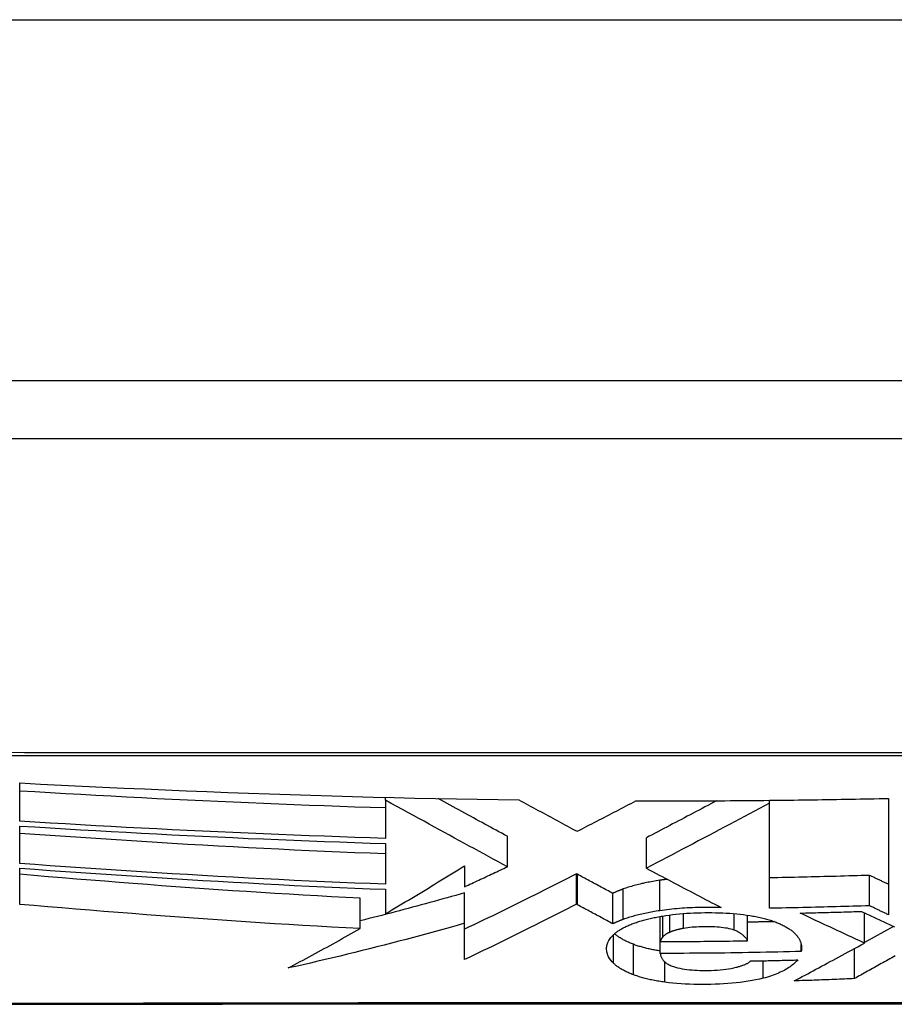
# Model space of a CAD drawing. Header units: inches. Extents: x 18 to 388, y 34 to 188.
# Tile 20 of 159: x 88.388 to 88.627, y 33.986 to 34.256. Entities that reach past the tile are written whole.
import ezdxf

# ---------------------------------------------------------------- set-up
doc = ezdxf.new("R2010")
doc.units = ezdxf.units.IN
doc.header["$MEASUREMENT"] = 0
doc.layers.add('Visible Edges(ANSI)', color=7, linetype='Continuous', lineweight=25)
doc.layers.add('Visible Tangent Edges(ANSI)', color=7, linetype='Continuous', lineweight=25)

msp = doc.modelspace()

# ---------------------------------------------------------------- linework, layer by layer
at = {"layer": 'Visible Edges(ANSI)'}
for p, q in [((89.88776, 34.15667), (18.28276, 34.15667)), ((88.13407, 34.14092), (88.99145, 34.14092)), ((88.3876, 34.03601), (88.3876, 34.04651)), ((88.48776, 34.04178), (88.48776, 34.04256)), ((88.48776, 34.04178), (88.48776, 34.04178)), ((88.48776, 34.04178), (88.48776, 34.03133)), ((88.59297, 34.04176), (88.59366, 34.04177)), ((88.59297, 34.04098), (88.59297, 34.04176)), ((88.59366, 34.04177), (88.59446, 34.04178)), ((88.62559, 34.04227), (88.62559, 34.0104)), ((88.59297, 34.01218), (88.59297, 34.04098)), ((88.3876, 34.02445), (88.3876, 34.0347)), ((88.52118, 34.02355), (88.52118, 34.03189)), ((88.55925, 34.02315), (88.55925, 34.03149)), ((88.48776, 34.02992), (88.48776, 34.01876)), ((88.3876, 34.01325), (88.3876, 34.02318)), ((88.50945, 34.0238), (88.50945, 34.01806)), ((88.55925, 34.02315), (88.55941, 34.02306)), ((88.54037, 34.02148), (88.54013, 34.02161)), ((88.54013, 34.01327), (88.54013, 34.02161)), ((88.62042, 34.01286), (88.62042, 34.02119)), ((88.48776, 34.01737), (88.48776, 34.01067)), ((88.48082, 34.00663), (88.48082, 34.01495)), ((88.50946, 34.00805), (88.50946, 34.01638)), ((88.55006, 34.00792), (88.55006, 34.01626)), ((88.54037, 34.01314), (88.54013, 34.01327)), ((88.56306, 34.00307), (88.56306, 34.00993)), ((88.58699, 34.00327), (88.58699, 34.01029)), ((88.61904, 34.00264), (88.61904, 34.01092)), ((88.50945, 33.99811), (88.50946, 34.00805)), ((88.62694, 34.00719), (88.61904, 34.00278)), ((88.56306, 33.99981), (88.56306, 34.00307)), ((88.60169, 34.00035), (88.60169, 34.00223)), ((88.61624, 33.99289), (88.61624, 34.00113))]:
    msp.add_line(p, q, dxfattribs=at)
at = {"layer": 'Visible Edges(ANSI)', "flags": 128}
for points in [[(88.3876, 34.04651), (88.39329, 34.04622), (88.39899, 34.04593), (88.40468, 34.04565), (88.41038, 34.04538), (88.41607, 34.04512), (88.42177, 34.04486), (88.42747, 34.04461), (88.43317, 34.04438), (88.43887, 34.04415), (88.44457, 34.04392), (88.45028, 34.04371), (88.45598, 34.04351), (88.46167, 34.04332), (88.46736, 34.04313), (88.47306, 34.04296), (88.47875, 34.04279), (88.48444, 34.04264), (88.49013, 34.0425), (88.49583, 34.04236), (88.50152, 34.04224), (88.50722, 34.04213), (88.51293, 34.04203), (88.51864, 34.04194), (88.52435, 34.04186)], [(88.48776, 34.03966), (88.48359, 34.03979), (88.47942, 34.03992), (88.47525, 34.04006), (88.47108, 34.04021), (88.46692, 34.04036), (88.46275, 34.04052), (88.45858, 34.04068), (88.45441, 34.04085), (88.45024, 34.04103), (88.44607, 34.04121), (88.4419, 34.0414), (88.43772, 34.04159), (88.43354, 34.04179), (88.42937, 34.04199), (88.42519, 34.0422), (88.42101, 34.04241), (88.41683, 34.04263), (88.41265, 34.04286), (88.40848, 34.04308), (88.4043, 34.04332), (88.40012, 34.04355), (88.39595, 34.0438), (88.39177, 34.04404), (88.3876, 34.04429)], [(88.52118, 34.02355), (88.51989, 34.02425), (88.51859, 34.02495), (88.5173, 34.02566), (88.516, 34.02637), (88.5147, 34.02708), (88.51339, 34.02779), (88.51207, 34.02851), (88.51075, 34.02923), (88.50942, 34.02995), (88.50808, 34.03069), (88.50673, 34.03142), (88.50537, 34.03217), (88.50399, 34.03292), (88.50261, 34.03367), (88.5012, 34.03444), (88.49978, 34.03521), (88.49835, 34.036), (88.4969, 34.03679), (88.49543, 34.03759), (88.49394, 34.03841), (88.49243, 34.03923), (88.4909, 34.04007), (88.48934, 34.04092), (88.48776, 34.04178)], [(88.52118, 34.03189), (88.52041, 34.0323), (88.51964, 34.03272), (88.51887, 34.03314), (88.5181, 34.03356), (88.51733, 34.03398), (88.51656, 34.0344), (88.51578, 34.03482), (88.51501, 34.03524), (88.51423, 34.03567), (88.51345, 34.03609), (88.51267, 34.03652), (88.51188, 34.03695), (88.5111, 34.03738), (88.51031, 34.03781), (88.50952, 34.03824), (88.50872, 34.03867), (88.50792, 34.03911), (88.50712, 34.03955), (88.50631, 34.03999), (88.5055, 34.04043), (88.50468, 34.04088), (88.50386, 34.04132), (88.50304, 34.04177), (88.5022, 34.04223)], [(88.52435, 34.04186), (88.525, 34.0415), (88.52566, 34.04115), (88.52632, 34.04079), (88.52698, 34.04044), (88.52764, 34.04008), (88.5283, 34.03972), (88.52896, 34.03937), (88.52963, 34.03901), (88.53029, 34.03865), (88.53096, 34.03829), (88.53162, 34.03793), (88.53229, 34.03757), (88.53296, 34.03721), (88.53362, 34.03685), (88.53429, 34.0365), (88.53496, 34.03614), (88.53563, 34.03578), (88.53629, 34.03542), (88.53696, 34.03506), (88.53763, 34.0347), (88.5383, 34.03434), (88.53896, 34.03398), (88.53963, 34.03362), (88.5403, 34.03327)], [(88.5403, 34.03327), (88.54097, 34.03361), (88.54164, 34.03396), (88.54231, 34.0343), (88.54298, 34.03465), (88.54365, 34.035), (88.54432, 34.03534), (88.545, 34.03569), (88.54567, 34.03604), (88.54634, 34.03639), (88.54701, 34.03673), (88.54768, 34.03708), (88.54835, 34.03743), (88.54903, 34.03778), (88.5497, 34.03813), (88.55037, 34.03847), (88.55104, 34.03882), (88.55171, 34.03917), (88.55238, 34.03952), (88.55305, 34.03987), (88.55372, 34.04022), (88.55438, 34.04057), (88.55505, 34.04091), (88.55572, 34.04126), (88.55639, 34.04161)], [(88.55639, 34.04161), (88.55791, 34.04161), (88.55944, 34.0416), (88.56096, 34.0416), (88.56248, 34.0416), (88.56401, 34.0416), (88.56553, 34.0416), (88.56706, 34.04161), (88.56858, 34.04161), (88.57011, 34.04161), (88.57163, 34.04162), (88.57315, 34.04162), (88.57468, 34.04163), (88.5762, 34.04163), (88.57773, 34.04164), (88.57925, 34.04165), (88.58078, 34.04166), (88.5823, 34.04167), (88.58383, 34.04168), (88.58535, 34.04169), (88.58687, 34.0417), (88.5884, 34.04172), (88.58992, 34.04173), (88.59145, 34.04175), (88.59297, 34.04176)], [(88.57854, 34.04165), (88.57773, 34.04122), (88.57693, 34.0408), (88.57613, 34.04037), (88.57532, 34.03995), (88.57452, 34.03952), (88.57371, 34.03909), (88.5729, 34.03867), (88.5721, 34.03824), (88.57129, 34.03782), (88.57048, 34.03739), (88.56968, 34.03696), (88.56887, 34.03654), (88.56806, 34.03611), (88.56726, 34.03569), (88.56645, 34.03527), (88.56565, 34.03484), (88.56484, 34.03442), (88.56404, 34.034), (88.56324, 34.03358), (88.56244, 34.03316), (88.56164, 34.03274), (88.56084, 34.03232), (88.56004, 34.03191), (88.55925, 34.03149)], [(88.59446, 34.04178), (88.59576, 34.04179), (88.59706, 34.04181), (88.59835, 34.04182), (88.59965, 34.04184), (88.60095, 34.04185), (88.60225, 34.04187), (88.60355, 34.04189), (88.60484, 34.04191), (88.60614, 34.04193), (88.60744, 34.04194), (88.60873, 34.04196), (88.61003, 34.04199), (88.61133, 34.04201), (88.61262, 34.04203), (88.61392, 34.04205), (88.61522, 34.04207), (88.61651, 34.0421), (88.61781, 34.04212), (88.61911, 34.04214), (88.6204, 34.04217), (88.6217, 34.04219), (88.62299, 34.04222), (88.62429, 34.04225), (88.62559, 34.04227)], [(88.59297, 34.04098), (88.59163, 34.04027), (88.59028, 34.03955), (88.58892, 34.03882), (88.58755, 34.03809), (88.58617, 34.03736), (88.58479, 34.03662), (88.58339, 34.03588), (88.58199, 34.03514), (88.58058, 34.03439), (88.57917, 34.03364), (88.57775, 34.03289), (88.57633, 34.03213), (88.5749, 34.03138), (88.57347, 34.03063), (88.57205, 34.02987), (88.57062, 34.02912), (88.56919, 34.02836), (88.56776, 34.02761), (88.56633, 34.02686), (88.56491, 34.02611), (88.56349, 34.02537), (88.56207, 34.02462), (88.56066, 34.02388), (88.55925, 34.02315)], [(88.48776, 34.03133), (88.48359, 34.03146), (88.47942, 34.0316), (88.47525, 34.03174), (88.47107, 34.03189), (88.4669, 34.03204), (88.46272, 34.0322), (88.45855, 34.03237), (88.45437, 34.03254), (88.45019, 34.03272), (88.44601, 34.0329), (88.44183, 34.03309), (88.43766, 34.03329), (88.43348, 34.03349), (88.42931, 34.03369), (88.42513, 34.0339), (88.42096, 34.03412), (88.41679, 34.03434), (88.41261, 34.03456), (88.40844, 34.03479), (88.40427, 34.03503), (88.4001, 34.03527), (88.39593, 34.03551), (88.39177, 34.03576), (88.3876, 34.03601)], [(88.3876, 34.0347), (88.39176, 34.03445), (88.39593, 34.03419), (88.40009, 34.03394), (88.40426, 34.0337), (88.40843, 34.03346), (88.4126, 34.03323), (88.41677, 34.03299), (88.42094, 34.03277), (88.42511, 34.03255), (88.42928, 34.03233), (88.43346, 34.03212), (88.43763, 34.03192), (88.44181, 34.03172), (88.44598, 34.03153), (88.45016, 34.03134), (88.45434, 34.03116), (88.45852, 34.03098), (88.4627, 34.03081), (88.46688, 34.03065), (88.47106, 34.03049), (88.47523, 34.03034), (88.47941, 34.03019), (88.48359, 34.03006), (88.48776, 34.02992)], [(88.48776, 34.02709), (88.48359, 34.02724), (88.47942, 34.02741), (88.47526, 34.02758), (88.47109, 34.02776), (88.46692, 34.02795), (88.46276, 34.02814), (88.45859, 34.02834), (88.45442, 34.02855), (88.45025, 34.02877), (88.44608, 34.02899), (88.44191, 34.02922), (88.43773, 34.02945), (88.43355, 34.02969), (88.42938, 34.02994), (88.4252, 34.03019), (88.42102, 34.03045), (88.41684, 34.03072), (88.41266, 34.03099), (88.40848, 34.03126), (88.4043, 34.03154), (88.40012, 34.03183), (88.39595, 34.03212), (88.39177, 34.03241), (88.3876, 34.03271)], [(88.48776, 34.01876), (88.48359, 34.01892), (88.47943, 34.01909), (88.47526, 34.01926), (88.47109, 34.01944), (88.46692, 34.01963), (88.46275, 34.01983), (88.45857, 34.02003), (88.4544, 34.02024), (88.45022, 34.02046), (88.44604, 34.02069), (88.44187, 34.02092), (88.43769, 34.02115), (88.43351, 34.0214), (88.42933, 34.02165), (88.42515, 34.0219), (88.42097, 34.02217), (88.41679, 34.02243), (88.41262, 34.02271), (88.40844, 34.02298), (88.40427, 34.02327), (88.4001, 34.02356), (88.39593, 34.02385), (88.39176, 34.02415), (88.3876, 34.02445)], [(88.3876, 34.02318), (88.39177, 34.02288), (88.39595, 34.02257), (88.40012, 34.02227), (88.4043, 34.02198), (88.40848, 34.02169), (88.41266, 34.0214), (88.41684, 34.02112), (88.42102, 34.02085), (88.4252, 34.02058), (88.42938, 34.02032), (88.43356, 34.02007), (88.43774, 34.01982), (88.44191, 34.01957), (88.44608, 34.01934), (88.45026, 34.01911), (88.45442, 34.01889), (88.45859, 34.01867), (88.46276, 34.01846), (88.46692, 34.01826), (88.47109, 34.01807), (88.47526, 34.01788), (88.47942, 34.0177), (88.48359, 34.01753), (88.48776, 34.01737)], [(88.48776, 34.01067), (88.48867, 34.01121), (88.48957, 34.01174), (88.49048, 34.01228), (88.49138, 34.01282), (88.49229, 34.01336), (88.4932, 34.0139), (88.49411, 34.01444), (88.49501, 34.01499), (88.49592, 34.01553), (88.49683, 34.01608), (88.49774, 34.01663), (88.49864, 34.01718), (88.49955, 34.01772), (88.50045, 34.01828), (88.50136, 34.01883), (88.50226, 34.01938), (88.50317, 34.01993), (88.50407, 34.02048), (88.50497, 34.02104), (88.50587, 34.02159), (88.50676, 34.02214), (88.50766, 34.0227), (88.50856, 34.02325), (88.50945, 34.0238)], [(88.50945, 34.01806), (88.50994, 34.01829), (88.51043, 34.01852), (88.51092, 34.01874), (88.51141, 34.01897), (88.51189, 34.0192), (88.51238, 34.01942), (88.51287, 34.01965), (88.51336, 34.01988), (88.51385, 34.02011), (88.51434, 34.02034), (88.51483, 34.02056), (88.51532, 34.02079), (88.51581, 34.02102), (88.5163, 34.02125), (88.51678, 34.02148), (88.51727, 34.02171), (88.51776, 34.02194), (88.51825, 34.02217), (88.51874, 34.0224), (88.51923, 34.02263), (88.51971, 34.02286), (88.5202, 34.02309), (88.52069, 34.02332), (88.52118, 34.02355)], [(88.55941, 34.02306), (88.56024, 34.02262), (88.56108, 34.02218), (88.56192, 34.02173), (88.56276, 34.02129), (88.56361, 34.02084), (88.56445, 34.0204), (88.5653, 34.01995), (88.56614, 34.0195), (88.56699, 34.01906), (88.56784, 34.01861), (88.56869, 34.01816), (88.56954, 34.01772), (88.57039, 34.01727), (88.57124, 34.01682), (88.57209, 34.01638), (88.57294, 34.01593), (88.5738, 34.01549), (88.57465, 34.01504), (88.5755, 34.0146), (88.57635, 34.01415), (88.5772, 34.01371), (88.57805, 34.01327), (88.5789, 34.01283), (88.57975, 34.01239)], [(88.48082, 34.01495), (88.47693, 34.01515), (88.47304, 34.01535), (88.46915, 34.01556), (88.46526, 34.01579), (88.46137, 34.01601), (88.45749, 34.01625), (88.4536, 34.01649), (88.44972, 34.01674), (88.44584, 34.01699), (88.44196, 34.01725), (88.43808, 34.01752), (88.4342, 34.0178), (88.43032, 34.01808), (88.42644, 34.01836), (88.42256, 34.01865), (88.41869, 34.01895), (88.41481, 34.01925), (88.41092, 34.01956), (88.40704, 34.01987), (88.40315, 34.02019), (88.39926, 34.02051), (88.39537, 34.02083), (88.39149, 34.02117), (88.3876, 34.0215)], [(88.54013, 34.02161), (88.53888, 34.02097), (88.53763, 34.02033), (88.53637, 34.0197), (88.53511, 34.01906), (88.53385, 34.01842), (88.53258, 34.01778), (88.5313, 34.01714), (88.53003, 34.01649), (88.52875, 34.01585), (88.52747, 34.01521), (88.52618, 34.01458), (88.5249, 34.01394), (88.52361, 34.0133), (88.52232, 34.01267), (88.52103, 34.01203), (88.51975, 34.0114), (88.51846, 34.01077), (88.51717, 34.01014), (88.51588, 34.00952), (88.51459, 34.0089), (88.51331, 34.00828), (88.51202, 34.00766), (88.51074, 34.00705), (88.50946, 34.00644)], [(88.55006, 34.01626), (88.54966, 34.01648), (88.54925, 34.0167), (88.54885, 34.01691), (88.54845, 34.01713), (88.54804, 34.01735), (88.54764, 34.01756), (88.54723, 34.01778), (88.54683, 34.018), (88.54642, 34.01822), (88.54602, 34.01844), (88.54561, 34.01865), (88.54521, 34.01887), (88.5448, 34.01909), (88.5444, 34.01931), (88.544, 34.01952), (88.54359, 34.01974), (88.54319, 34.01996), (88.54278, 34.02018), (88.54238, 34.02039), (88.54198, 34.02061), (88.54158, 34.02083), (88.54117, 34.02104), (88.54077, 34.02126), (88.54037, 34.02148)], [(88.56497, 34.02012), (88.56488, 34.02011), (88.56479, 34.0201), (88.56471, 34.02009), (88.56462, 34.02008), (88.56453, 34.02007), (88.56445, 34.02006), (88.56436, 34.02005), (88.56428, 34.02004), (88.56419, 34.02003), (88.56411, 34.02001), (88.56402, 34.02), (88.56394, 34.01999), (88.56385, 34.01998), (88.56377, 34.01997), (88.56368, 34.01996), (88.5636, 34.01994), (88.56351, 34.01993), (88.56343, 34.01992), (88.56334, 34.01991), (88.56326, 34.01989), (88.56317, 34.01988), (88.56309, 34.01987), (88.56301, 34.01986), (88.56292, 34.01984)], [(88.62042, 34.02119), (88.61928, 34.02116), (88.61814, 34.02112), (88.61699, 34.02109), (88.61585, 34.02105), (88.61471, 34.02102), (88.61357, 34.02099), (88.61242, 34.02096), (88.61128, 34.02092), (88.61014, 34.02089), (88.60899, 34.02086), (88.60785, 34.02084), (88.60671, 34.02081), (88.60556, 34.02078), (88.60442, 34.02075), (88.60327, 34.02073), (88.60213, 34.0207), (88.60099, 34.02068), (88.59984, 34.02065), (88.5987, 34.02063), (88.59755, 34.02061), (88.5964, 34.02058), (88.59526, 34.02056), (88.59411, 34.02054), (88.59297, 34.02052)], [(88.62559, 34.01872), (88.62537, 34.01883), (88.62516, 34.01893), (88.62494, 34.01903), (88.62472, 34.01913), (88.62451, 34.01924), (88.62429, 34.01934), (88.62408, 34.01944), (88.62386, 34.01954), (88.62365, 34.01965), (88.62343, 34.01975), (88.62322, 34.01985), (88.623, 34.01995), (88.62279, 34.02006), (88.62257, 34.02016), (88.62236, 34.02026), (88.62214, 34.02037), (88.62193, 34.02047), (88.62171, 34.02057), (88.6215, 34.02068), (88.62128, 34.02078), (88.62107, 34.02088), (88.62085, 34.02099), (88.62064, 34.02109), (88.62042, 34.02119)], [(88.55293, 34.01746), (88.5528, 34.01742), (88.55267, 34.01737), (88.55254, 34.01732), (88.55241, 34.01727), (88.55229, 34.01722), (88.55216, 34.01718), (88.55204, 34.01713), (88.55191, 34.01708), (88.55179, 34.01703), (88.55167, 34.01698), (88.55155, 34.01693), (88.55143, 34.01688), (88.55131, 34.01683), (88.55119, 34.01678), (88.55107, 34.01673), (88.55096, 34.01668), (88.55084, 34.01663), (88.55073, 34.01658), (88.55062, 34.01652), (88.5505, 34.01647), (88.55039, 34.01642), (88.55028, 34.01637), (88.55017, 34.01631), (88.55006, 34.01626)], [(88.56292, 34.01984), (88.56245, 34.01977), (88.56198, 34.0197), (88.56152, 34.01962), (88.56106, 34.01954), (88.56061, 34.01946), (88.56016, 34.01937), (88.55971, 34.01929), (88.55927, 34.0192), (88.55884, 34.01911), (88.5584, 34.01901), (88.55798, 34.01892), (88.55756, 34.01882), (88.55714, 34.01872), (88.55673, 34.01861), (88.55632, 34.01851), (88.55592, 34.0184), (88.55552, 34.01829), (88.55514, 34.01818), (88.55475, 34.01806), (88.55438, 34.01795), (88.55401, 34.01783), (88.55364, 34.01771), (88.55328, 34.01759), (88.55293, 34.01746)], [(88.50946, 34.01638), (88.50828, 34.01604), (88.50709, 34.01571), (88.5059, 34.01538), (88.50472, 34.01505), (88.50353, 34.01472), (88.50234, 34.01439), (88.50115, 34.01406), (88.49996, 34.01373), (88.49877, 34.01341), (88.49758, 34.01309), (88.49639, 34.01276), (88.49519, 34.01244), (88.494, 34.01213), (88.4928, 34.01181), (88.49161, 34.01149), (88.49041, 34.01118), (88.48921, 34.01087), (88.48802, 34.01055), (88.48682, 34.01024), (88.48562, 34.00994), (88.48442, 34.00963), (88.48322, 34.00933), (88.48202, 34.00902), (88.48082, 34.00872)], [(88.48082, 34.00663), (88.47691, 34.00683), (88.47301, 34.00704), (88.4691, 34.00726), (88.46519, 34.00748), (88.46128, 34.00772), (88.45737, 34.00795), (88.45346, 34.0082), (88.44956, 34.00845), (88.44565, 34.00871), (88.44175, 34.00898), (88.43785, 34.00925), (88.43395, 34.00953), (88.43006, 34.00981), (88.42617, 34.0101), (88.42229, 34.0104), (88.41841, 34.0107), (88.41453, 34.011), (88.41066, 34.01131), (88.4068, 34.01163), (88.40295, 34.01194), (88.3991, 34.01226), (88.39526, 34.01259), (88.39142, 34.01292), (88.3876, 34.01325)], [(88.54013, 34.01327), (88.53888, 34.01263), (88.53763, 34.01199), (88.53637, 34.01135), (88.53511, 34.01072), (88.53384, 34.01008), (88.53257, 34.00944), (88.5313, 34.0088), (88.53002, 34.00816), (88.52875, 34.00752), (88.52746, 34.00688), (88.52618, 34.00624), (88.52489, 34.0056), (88.52361, 34.00496), (88.52232, 34.00433), (88.52103, 34.00369), (88.51974, 34.00306), (88.51845, 34.00243), (88.51716, 34.00181), (88.51587, 34.00118), (88.51458, 34.00056), (88.5133, 33.99994), (88.51201, 33.99933), (88.51073, 33.99872), (88.50945, 33.99811)], [(88.55006, 34.00792), (88.54966, 34.00814), (88.54925, 34.00835), (88.54885, 34.00857), (88.54845, 34.00879), (88.54804, 34.00901), (88.54764, 34.00922), (88.54723, 34.00944), (88.54683, 34.00966), (88.54642, 34.00988), (88.54602, 34.01009), (88.54561, 34.01031), (88.54521, 34.01053), (88.5448, 34.01075), (88.5444, 34.01096), (88.544, 34.01118), (88.54359, 34.0114), (88.54319, 34.01162), (88.54278, 34.01184), (88.54238, 34.01205), (88.54198, 34.01227), (88.54158, 34.01249), (88.54117, 34.0127), (88.54077, 34.01292), (88.54037, 34.01314)], [(88.57975, 34.01239), (88.57904, 34.01241), (88.57833, 34.01242), (88.57762, 34.01243), (88.5769, 34.01243), (88.57619, 34.01243), (88.57548, 34.01243), (88.57476, 34.01242), (88.57404, 34.01241), (88.57332, 34.01239), (88.5726, 34.01237), (88.57189, 34.01234), (88.57117, 34.01231), (88.57046, 34.01227), (88.56975, 34.01222), (88.56905, 34.01218), (88.56834, 34.01212), (88.56765, 34.01206), (88.56696, 34.012), (88.56627, 34.01193), (88.56559, 34.01186), (88.56491, 34.01177), (88.56424, 34.01169), (88.56358, 34.0116), (88.56292, 34.0115)], [(88.62042, 34.01286), (88.61928, 34.01283), (88.61813, 34.01279), (88.61699, 34.01275), (88.61585, 34.01272), (88.6147, 34.01269), (88.61356, 34.01265), (88.61241, 34.01262), (88.61127, 34.01259), (88.61013, 34.01256), (88.60898, 34.01253), (88.60784, 34.0125), (88.6067, 34.01247), (88.60555, 34.01244), (88.60441, 34.01242), (88.60327, 34.01239), (88.60212, 34.01236), (88.60098, 34.01234), (88.59983, 34.01231), (88.59869, 34.01229), (88.59755, 34.01227), (88.5964, 34.01225), (88.59526, 34.01222), (88.59411, 34.0122), (88.59297, 34.01218)], [(88.62559, 34.0104), (88.62537, 34.0105), (88.62516, 34.0106), (88.62494, 34.0107), (88.62472, 34.0108), (88.62451, 34.01091), (88.62429, 34.01101), (88.62408, 34.01111), (88.62386, 34.01121), (88.62365, 34.01132), (88.62343, 34.01142), (88.62322, 34.01152), (88.623, 34.01162), (88.62279, 34.01173), (88.62257, 34.01183), (88.62236, 34.01193), (88.62214, 34.01204), (88.62193, 34.01214), (88.62171, 34.01224), (88.6215, 34.01235), (88.62128, 34.01245), (88.62107, 34.01255), (88.62085, 34.01265), (88.62064, 34.01276), (88.62042, 34.01286)], [(88.55293, 34.00912), (88.5528, 34.00907), (88.55267, 34.00903), (88.55254, 34.00898), (88.55241, 34.00893), (88.55229, 34.00888), (88.55216, 34.00883), (88.55204, 34.00879), (88.55191, 34.00874), (88.55179, 34.00869), (88.55167, 34.00864), (88.55155, 34.00859), (88.55143, 34.00854), (88.55131, 34.00849), (88.55119, 34.00844), (88.55107, 34.00839), (88.55096, 34.00834), (88.55084, 34.00828), (88.55073, 34.00823), (88.55062, 34.00818), (88.5505, 34.00813), (88.55039, 34.00808), (88.55028, 34.00803), (88.55017, 34.00797), (88.55006, 34.00792)], [(88.56292, 34.0115), (88.56245, 34.01143), (88.56198, 34.01135), (88.56152, 34.01128), (88.56106, 34.0112), (88.56061, 34.01112), (88.56016, 34.01103), (88.55971, 34.01094), (88.55927, 34.01086), (88.55884, 34.01076), (88.5584, 34.01067), (88.55798, 34.01057), (88.55756, 34.01047), (88.55714, 34.01037), (88.55673, 34.01027), (88.55632, 34.01017), (88.55592, 34.01006), (88.55552, 34.00995), (88.55514, 34.00984), (88.55475, 34.00972), (88.55438, 34.00961), (88.55401, 34.00949), (88.55364, 34.00937), (88.55328, 34.00924), (88.55293, 34.00912)], [(88.55592, 34.0081), (88.55622, 34.00821), (88.55653, 34.00832), (88.55685, 34.00842), (88.55717, 34.00853), (88.55749, 34.00863), (88.55783, 34.00873), (88.55816, 34.00882), (88.5585, 34.00892), (88.55885, 34.00901), (88.5592, 34.0091), (88.55956, 34.00919), (88.55992, 34.00928), (88.56029, 34.00937), (88.56066, 34.00945), (88.56103, 34.00953), (88.56141, 34.00961), (88.56179, 34.00969), (88.56217, 34.00977), (88.56256, 34.00984), (88.56296, 34.00991), (88.56335, 34.00998), (88.56375, 34.01005), (88.56416, 34.01011), (88.56456, 34.01018)], [(88.56456, 34.01018), (88.56548, 34.01031), (88.56642, 34.01043), (88.56737, 34.01054), (88.56833, 34.01063), (88.5693, 34.01072), (88.57027, 34.01079), (88.57126, 34.01085), (88.57225, 34.0109), (88.57324, 34.01094), (88.57424, 34.01096), (88.57525, 34.01098), (88.57625, 34.01099), (88.57723, 34.01098), (88.57822, 34.01097), (88.57921, 34.01095), (88.58019, 34.01092), (88.58116, 34.01087), (88.58212, 34.01081), (88.58307, 34.01074), (88.58401, 34.01066), (88.58493, 34.01056), (88.58584, 34.01045), (88.58673, 34.01033), (88.58761, 34.01019)], [(88.58761, 34.01019), (88.58802, 34.01012), (88.58843, 34.01005), (88.58883, 34.00998), (88.58923, 34.0099), (88.58962, 34.00982), (88.59, 34.00974), (88.59039, 34.00965), (88.59076, 34.00957), (88.59113, 34.00948), (88.5915, 34.00939), (88.59186, 34.00929), (88.59221, 34.0092), (88.59256, 34.0091), (88.5929, 34.009), (88.59324, 34.00889), (88.59357, 34.00879), (88.59389, 34.00868), (88.5942, 34.00857), (88.59451, 34.00846), (88.59481, 34.00834), (88.59511, 34.00823), (88.59539, 34.00811), (88.59567, 34.00799), (88.59595, 34.00787)], [(88.60143, 34.01087), (88.60213, 34.01088), (88.60283, 34.0109), (88.60353, 34.01091), (88.60423, 34.01093), (88.60493, 34.01095), (88.60563, 34.01096), (88.60633, 34.01098), (88.60703, 34.011), (88.60773, 34.01102), (88.60842, 34.01104), (88.60912, 34.01106), (88.60982, 34.01107), (88.61052, 34.01109), (88.61122, 34.01111), (88.61192, 34.01113), (88.61262, 34.01115), (88.61332, 34.01117), (88.61402, 34.01119), (88.61471, 34.01121), (88.61541, 34.01123), (88.61611, 34.01126), (88.61681, 34.01128), (88.61751, 34.0113), (88.61821, 34.01132)], [(88.61904, 34.00264), (88.6183, 34.00297), (88.61757, 34.00331), (88.61683, 34.00364), (88.6161, 34.00398), (88.61536, 34.00432), (88.61462, 34.00466), (88.61389, 34.005), (88.61315, 34.00534), (88.61242, 34.00568), (88.61168, 34.00602), (88.61095, 34.00637), (88.61021, 34.00671), (88.60948, 34.00706), (88.60875, 34.0074), (88.60801, 34.00774), (88.60728, 34.00809), (88.60654, 34.00844), (88.60581, 34.00878), (88.60508, 34.00913), (88.60435, 34.00948), (88.60362, 34.00982), (88.60289, 34.01017), (88.60216, 34.01052), (88.60143, 34.01087)], [(88.61821, 34.01132), (88.6186, 34.01113), (88.61899, 34.01095), (88.61938, 34.01076), (88.61978, 34.01057), (88.62017, 34.01038), (88.62056, 34.0102), (88.62095, 34.01001), (88.62135, 34.00982), (88.62174, 34.00964), (88.62213, 34.00945), (88.62252, 34.00927), (88.62292, 34.00908), (88.62331, 34.0089), (88.6237, 34.00871), (88.62409, 34.00852), (88.62449, 34.00834), (88.62488, 34.00815), (88.62527, 34.00797), (88.62567, 34.00779), (88.62606, 34.0076), (88.62645, 34.00742), (88.62685, 34.00723), (88.62724, 34.00705)], [(88.50946, 34.00805), (88.50747, 34.00749), (88.50548, 34.00693), (88.50348, 34.00637), (88.50148, 34.00582), (88.49949, 34.00528), (88.49748, 34.00474), (88.49548, 34.0042), (88.49347, 34.00366), (88.49147, 34.00313), (88.48946, 34.00261), (88.48744, 34.00209), (88.48543, 34.00157), (88.48342, 34.00106), (88.4814, 34.00056), (88.47938, 34.00006), (88.47736, 33.99956), (88.47534, 33.99907), (88.47332, 33.99859), (88.4713, 33.99811), (88.46927, 33.99764), (88.46725, 33.99717), (88.46522, 33.99671), (88.46319, 33.99626), (88.46117, 33.99581)], [(88.46117, 33.99581), (88.46199, 33.99624), (88.46281, 33.99667), (88.46363, 33.99711), (88.46445, 33.99755), (88.46528, 33.99798), (88.4661, 33.99843), (88.46692, 33.99887), (88.46774, 33.99931), (88.46856, 33.99976), (88.46938, 34.00021), (88.4702, 34.00066), (88.47102, 34.00111), (88.47184, 34.00156), (88.47266, 34.00202), (88.47348, 34.00247), (88.4743, 34.00293), (88.47512, 34.00339), (88.47594, 34.00385), (88.47675, 34.00431), (88.47757, 34.00477), (88.47838, 34.00524), (88.4792, 34.0057), (88.48001, 34.00617), (88.48082, 34.00663)], [(88.55032, 34.00501), (88.55049, 34.00515), (88.55065, 34.00529), (88.55082, 34.00543), (88.551, 34.00557), (88.55119, 34.00571), (88.55138, 34.00585), (88.55157, 34.00598), (88.55178, 34.00612), (88.55199, 34.00625), (88.5522, 34.00639), (88.55242, 34.00652), (88.55265, 34.00665), (88.55289, 34.00678), (88.55313, 34.0069), (88.55338, 34.00703), (88.55363, 34.00715), (88.55389, 34.00728), (88.55416, 34.0074), (88.55444, 34.00752), (88.55472, 34.00764), (88.55501, 34.00776), (88.5553, 34.00788), (88.55561, 34.00799), (88.55592, 34.0081)], [(88.56943, 34.00665), (88.56925, 34.00662), (88.56907, 34.00659), (88.5689, 34.00655), (88.56872, 34.00652), (88.56855, 34.00648), (88.56838, 34.00644), (88.56821, 34.0064), (88.56804, 34.00636), (88.56788, 34.00632), (88.56772, 34.00628), (88.56755, 34.00624), (88.5674, 34.0062), (88.56724, 34.00615), (88.56709, 34.00611), (88.56693, 34.00606), (88.56679, 34.00602), (88.56664, 34.00597), (88.5665, 34.00592), (88.56636, 34.00587), (88.56622, 34.00582), (88.56609, 34.00577), (88.56596, 34.00572), (88.56583, 34.00566), (88.5657, 34.00561)], [(88.58331, 34.00618), (88.58289, 34.00632), (88.58244, 34.00645), (88.58195, 34.00657), (88.58144, 34.00668), (88.58091, 34.00677), (88.58036, 34.00685), (88.57979, 34.00692), (88.5792, 34.00697), (88.57861, 34.00702), (88.578, 34.00706), (88.57739, 34.00708), (88.57678, 34.0071), (88.57616, 34.00711), (88.57554, 34.00711), (88.57492, 34.0071), (88.57428, 34.00709), (88.57365, 34.00707), (88.57303, 34.00704), (88.5724, 34.007), (88.57179, 34.00696), (88.57118, 34.0069), (88.57058, 34.00683), (88.57, 34.00675), (88.56943, 34.00665)], [(88.59438, 34.00851), (88.59407, 34.0085), (88.59376, 34.00849), (88.59346, 34.00849), (88.59315, 34.00848), (88.59284, 34.00847), (88.59253, 34.00847), (88.59222, 34.00846), (88.59192, 34.00845), (88.59161, 34.00845), (88.5913, 34.00844), (88.59099, 34.00843), (88.59068, 34.00843), (88.59038, 34.00842), (88.59007, 34.00842), (88.58976, 34.00841), (88.58945, 34.0084), (88.58914, 34.0084), (88.58884, 34.00839), (88.58853, 34.00839), (88.58822, 34.00838), (88.58791, 34.00838), (88.5876, 34.00837), (88.5873, 34.00836), (88.58699, 34.00836)], [(88.59595, 34.00787), (88.59622, 34.00774), (88.5965, 34.00761), (88.59676, 34.00748), (88.59701, 34.00735), (88.59726, 34.00721), (88.5975, 34.00708), (88.59774, 34.00694), (88.59796, 34.0068), (88.59818, 34.00666), (88.5984, 34.00652), (88.5986, 34.00638), (88.5988, 34.00624), (88.59899, 34.0061), (88.59918, 34.00595), (88.59935, 34.00581), (88.59953, 34.00566), (88.59969, 34.00551), (88.59985, 34.00536), (88.6, 34.00521), (88.60014, 34.00506), (88.60028, 34.00491), (88.60041, 34.00476), (88.60054, 34.00461), (88.60066, 34.00445)], [(88.55027, 33.99711), (88.54986, 33.99754), (88.54949, 33.99797), (88.54918, 33.99841), (88.54893, 33.99885), (88.54872, 33.99929), (88.54857, 33.99971), (88.54846, 34.00012), (88.5484, 34.0005), (88.54836, 34.00085), (88.54836, 34.00116), (88.54837, 34.00144), (88.5484, 34.00172), (88.54845, 34.002), (88.54852, 34.00228), (88.5486, 34.00256), (88.54871, 34.00284), (88.54884, 34.00312), (88.54899, 34.00339), (88.54915, 34.00366), (88.54934, 34.00393), (88.54956, 34.0042), (88.54979, 34.00447), (88.55005, 34.00474), (88.55032, 34.00501)], [(88.55571, 34.0023), (88.55543, 34.00241), (88.55515, 34.00251), (88.55488, 34.00262), (88.55462, 34.00274), (88.55436, 34.00285), (88.55411, 34.00296), (88.55387, 34.00308), (88.55363, 34.00319), (88.55339, 34.00331), (88.55316, 34.00343), (88.55294, 34.00355), (88.55272, 34.00367), (88.55251, 34.00379), (88.55231, 34.00392), (88.55211, 34.00404), (88.55191, 34.00417), (88.55172, 34.00429), (88.55154, 34.00442), (88.55136, 34.00455), (88.55119, 34.00468), (88.55102, 34.00481), (88.55086, 34.00494), (88.5507, 34.00507), (88.55055, 34.0052)], [(88.56374, 34.0043), (88.5637, 34.00425), (88.56366, 34.0042), (88.56362, 34.00415), (88.56358, 34.0041), (88.56354, 34.00405), (88.5635, 34.004), (88.56347, 34.00395), (88.56343, 34.0039), (88.5634, 34.00385), (88.56337, 34.0038), (88.56334, 34.00374), (88.56331, 34.00369), (88.56328, 34.00364), (88.56325, 34.00359), (88.56322, 34.00354), (88.5632, 34.00348), (88.56318, 34.00343), (88.56315, 34.00338), (88.56313, 34.00333), (88.56312, 34.00328), (88.5631, 34.00322), (88.56309, 34.00317), (88.56307, 34.00312), (88.56306, 34.00307)], [(88.5657, 34.00561), (88.56559, 34.00556), (88.56548, 34.00551), (88.56538, 34.00546), (88.56527, 34.00541), (88.56517, 34.00536), (88.56507, 34.00531), (88.56498, 34.00525), (88.56488, 34.0052), (88.56479, 34.00515), (88.5647, 34.00509), (88.56462, 34.00504), (88.56453, 34.00499), (88.56445, 34.00493), (88.56437, 34.00488), (88.5643, 34.00482), (88.56422, 34.00476), (88.56415, 34.00471), (88.56408, 34.00465), (88.56402, 34.00459), (88.56396, 34.00454), (88.5639, 34.00448), (88.56384, 34.00442), (88.56379, 34.00436), (88.56374, 34.0043)], [(88.58699, 34.00327), (88.58691, 34.0034), (88.58684, 34.00353), (88.58675, 34.00366), (88.58666, 34.00379), (88.58657, 34.00392), (88.58647, 34.00405), (88.58636, 34.00418), (88.58625, 34.00431), (88.58613, 34.00444), (88.586, 34.00457), (88.58586, 34.0047), (88.58572, 34.00482), (88.58557, 34.00494), (88.58541, 34.00507), (88.58525, 34.00519), (88.58507, 34.0053), (88.58489, 34.00542), (88.5847, 34.00554), (88.58449, 34.00565), (88.58428, 34.00576), (88.58405, 34.00587), (88.58382, 34.00597), (88.58357, 34.00608), (88.58331, 34.00618)], [(88.60066, 34.00445), (88.60078, 34.00428), (88.60089, 34.00412), (88.601, 34.00395), (88.6011, 34.00378), (88.60119, 34.00361), (88.60128, 34.00344), (88.60136, 34.00328), (88.60143, 34.00311), (88.60149, 34.00294), (88.60155, 34.00277), (88.6016, 34.0026), (88.60165, 34.00243), (88.60169, 34.00225), (88.60172, 34.00208), (88.60174, 34.00191), (88.60176, 34.00174), (88.60178, 34.00157), (88.60178, 34.00139), (88.60178, 34.00122), (88.60178, 34.00105), (88.60177, 34.00087), (88.60175, 34.0007), (88.60172, 34.00053), (88.60169, 34.00035)], [(88.56306, 34.00045), (88.56272, 34.00051), (88.56237, 34.00057), (88.56203, 34.00063), (88.5617, 34.00069), (88.56136, 34.00075), (88.56103, 34.00082), (88.56071, 34.00088), (88.56038, 34.00095), (88.56006, 34.00102), (88.55974, 34.0011), (88.55943, 34.00117), (88.55912, 34.00125), (88.55881, 34.00133), (88.5585, 34.00141), (88.5582, 34.00149), (88.55791, 34.00157), (88.55762, 34.00166), (88.55733, 34.00174), (88.55705, 34.00183), (88.55677, 34.00192), (88.5565, 34.00201), (88.55623, 34.00211), (88.55597, 34.0022), (88.55571, 34.0023)], [(88.56306, 34.00307), (88.56406, 34.00307), (88.56506, 34.00307), (88.56605, 34.00307), (88.56705, 34.00308), (88.56805, 34.00308), (88.56905, 34.00308), (88.57004, 34.00309), (88.57104, 34.00309), (88.57204, 34.0031), (88.57303, 34.00311), (88.57403, 34.00311), (88.57503, 34.00312), (88.57602, 34.00313), (88.57702, 34.00314), (88.57802, 34.00315), (88.57901, 34.00316), (88.58001, 34.00317), (88.58101, 34.00318), (88.582, 34.0032), (88.583, 34.00321), (88.584, 34.00322), (88.58499, 34.00324), (88.58599, 34.00325), (88.58699, 34.00327)], [(88.59977, 33.99227), (88.60051, 33.99266), (88.60124, 33.99306), (88.60198, 33.99346), (88.60272, 33.99385), (88.60346, 33.99425), (88.60421, 33.99465), (88.60496, 33.99506), (88.60572, 33.99547), (88.60648, 33.99588), (88.60725, 33.99629), (88.60803, 33.99671), (88.60881, 33.99713), (88.60961, 33.99756), (88.61041, 33.99799), (88.61122, 33.99842), (88.61204, 33.99887), (88.61287, 33.99931), (88.61371, 33.99977), (88.61457, 34.00023), (88.61543, 34.00069), (88.61631, 34.00117), (88.61721, 34.00165), (88.61811, 34.00214), (88.61904, 34.00264)], [(88.60169, 34.00035), (88.60008, 34.00031), (88.59848, 34.00027), (88.59687, 34.00023), (88.59526, 34.00019), (88.59365, 34.00015), (88.59204, 34.00012), (88.59043, 34.00008), (88.58882, 34.00005), (88.58721, 34.00002), (88.5856, 34), (88.58399, 33.99997), (88.58238, 33.99995), (88.58077, 33.99992), (88.57916, 33.9999), (88.57755, 33.99989), (88.57594, 33.99987), (88.57433, 33.99986), (88.57272, 33.99984), (88.57111, 33.99983), (88.5695, 33.99982), (88.56789, 33.99982), (88.56628, 33.99981), (88.56467, 33.99981), (88.56306, 33.99981)], [(88.56306, 33.99981), (88.56309, 33.99965), (88.56312, 33.99948), (88.56316, 33.99932), (88.5632, 33.99916), (88.56326, 33.99899), (88.56332, 33.99883), (88.56339, 33.99867), (88.56347, 33.99851), (88.56357, 33.99835), (88.56367, 33.99819), (88.56379, 33.99803), (88.56391, 33.99788), (88.56406, 33.99772), (88.56421, 33.99757), (88.56438, 33.99741), (88.56457, 33.99726), (88.56477, 33.99711), (88.56499, 33.99697), (88.56523, 33.99683), (88.56548, 33.99669), (88.56575, 33.99656), (88.56604, 33.99643), (88.56636, 33.99631), (88.56669, 33.99619)], [(88.62742, 33.99914), (88.62694, 33.99887), (88.62646, 33.9986), (88.62597, 33.99833), (88.62549, 33.99806), (88.62501, 33.99779), (88.62454, 33.99753), (88.62406, 33.99726), (88.62359, 33.997), (88.62311, 33.99673), (88.62264, 33.99647), (88.62218, 33.99621), (88.62171, 33.99595), (88.62124, 33.99569), (88.62078, 33.99543), (88.62032, 33.99517), (88.61986, 33.99491), (88.6194, 33.99466), (88.61894, 33.9944), (88.61849, 33.99415), (88.61803, 33.99389), (88.61758, 33.99364), (88.61713, 33.99339), (88.61669, 33.99314), (88.61624, 33.99289)], [(88.55571, 33.99396), (88.55541, 33.99407), (88.55511, 33.99419), (88.55482, 33.99431), (88.55454, 33.99443), (88.55426, 33.99455), (88.55399, 33.99468), (88.55373, 33.9948), (88.55348, 33.99493), (88.55323, 33.99505), (88.55299, 33.99518), (88.55275, 33.99531), (88.55253, 33.99544), (88.5523, 33.99558), (88.55209, 33.99571), (88.55188, 33.99585), (88.55168, 33.99598), (88.55148, 33.99612), (88.55129, 33.99626), (88.55111, 33.9964), (88.55093, 33.99654), (88.55075, 33.99668), (88.55059, 33.99682), (88.55043, 33.99697), (88.55027, 33.99711)], [(88.56669, 33.99619), (88.56722, 33.99602), (88.56779, 33.99587), (88.5684, 33.99573), (88.56903, 33.99561), (88.56969, 33.9955), (88.57036, 33.99541), (88.57106, 33.99533), (88.57176, 33.99527), (88.57248, 33.99522), (88.57321, 33.99518), (88.57395, 33.99515), (88.57469, 33.99513), (88.57543, 33.99513), (88.5762, 33.99513), (88.57702, 33.99515), (88.57784, 33.99518), (88.57866, 33.99522), (88.57946, 33.99529), (88.58026, 33.99537), (88.58103, 33.99546), (88.58178, 33.99557), (88.58251, 33.9957), (88.58321, 33.99585), (88.58388, 33.99601)], [(88.58388, 33.99601), (88.5841, 33.99607), (88.58431, 33.99613), (88.58452, 33.99619), (88.58473, 33.99625), (88.58494, 33.99631), (88.58514, 33.99637), (88.58534, 33.99644), (88.58554, 33.9965), (88.58573, 33.99657), (88.58592, 33.99664), (88.5861, 33.99671), (88.58628, 33.99678), (88.58645, 33.99685), (88.58662, 33.99692), (88.58677, 33.997), (88.58692, 33.99707), (88.58707, 33.99715), (88.5872, 33.99723), (88.58733, 33.99731), (88.58744, 33.99739), (88.58755, 33.99747), (88.58765, 33.99755), (88.58774, 33.99764), (88.58782, 33.99773)], [(88.58782, 33.99773), (88.58836, 33.99774), (88.5889, 33.99775), (88.58944, 33.99776), (88.58998, 33.99777), (88.59051, 33.99778), (88.59105, 33.99779), (88.59159, 33.9978), (88.59213, 33.99781), (88.59267, 33.99783), (88.59321, 33.99784), (88.59375, 33.99785), (88.59429, 33.99786), (88.59483, 33.99788), (88.59537, 33.99789), (88.59591, 33.9979), (88.59645, 33.99792), (88.59699, 33.99793), (88.59753, 33.99794), (88.59807, 33.99796), (88.59861, 33.99797), (88.59914, 33.99799), (88.59968, 33.998), (88.60022, 33.99802), (88.60076, 33.99803)], [(88.60076, 33.99803), (88.60054, 33.99779), (88.60031, 33.99756), (88.60006, 33.99732), (88.5998, 33.99709), (88.59953, 33.99685), (88.59924, 33.99662), (88.59894, 33.99639), (88.59862, 33.99616), (88.59829, 33.99593), (88.59794, 33.9957), (88.59757, 33.99548), (88.59719, 33.99526), (88.5968, 33.99505), (88.59638, 33.99483), (88.59595, 33.99463), (88.5955, 33.99442), (88.59503, 33.99423), (88.59454, 33.99403), (88.59404, 33.99385), (88.59351, 33.99366), (88.59297, 33.99349), (88.59241, 33.99332), (88.59183, 33.99316), (88.59123, 33.99301)], [(88.56431, 33.99192), (88.5639, 33.99198), (88.56349, 33.99204), (88.56309, 33.9921), (88.5627, 33.99217), (88.5623, 33.99224), (88.56191, 33.99231), (88.56153, 33.99238), (88.56115, 33.99245), (88.56077, 33.99253), (88.5604, 33.99261), (88.56003, 33.99269), (88.55967, 33.99277), (88.55931, 33.99286), (88.55895, 33.99295), (88.5586, 33.99304), (88.55826, 33.99313), (88.55792, 33.99323), (88.55759, 33.99333), (88.55726, 33.99343), (88.55694, 33.99353), (88.55662, 33.99363), (88.55631, 33.99374), (88.55601, 33.99385), (88.55571, 33.99396)], [(88.59123, 33.99301), (88.59025, 33.99278), (88.58925, 33.99256), (88.58822, 33.99236), (88.58716, 33.99218), (88.58608, 33.99202), (88.58497, 33.99187), (88.58386, 33.99174), (88.58272, 33.99163), (88.58158, 33.99154), (88.58043, 33.99146), (88.57927, 33.99139), (88.5781, 33.99134), (88.57693, 33.99131), (88.57576, 33.99129), (88.57458, 33.99128), (88.57341, 33.99129), (88.57224, 33.99131), (88.57107, 33.99135), (88.56991, 33.9914), (88.56876, 33.99147), (88.56763, 33.99156), (88.5665, 33.99166), (88.5654, 33.99178), (88.56431, 33.99192)], [(88.61624, 33.99289), (88.61555, 33.99286), (88.61487, 33.99283), (88.61418, 33.9928), (88.6135, 33.99277), (88.61281, 33.99274), (88.61213, 33.99272), (88.61144, 33.99269), (88.61076, 33.99266), (88.61007, 33.99263), (88.60938, 33.99261), (88.6087, 33.99258), (88.60801, 33.99255), (88.60733, 33.99253), (88.60664, 33.9925), (88.60595, 33.99248), (88.60527, 33.99245), (88.60458, 33.99243), (88.60389, 33.99241), (88.60321, 33.99238), (88.60252, 33.99236), (88.60183, 33.99234), (88.60115, 33.99231), (88.60046, 33.99229), (88.59977, 33.99227)], [(88.37998, 33.98588), (88.39517, 33.98589), (88.41081, 33.98591), (88.42683, 33.98593), (88.44318, 33.98594), (88.45981, 33.98596), (88.47664, 33.98597), (88.49362, 33.98598), (88.51076, 33.98599), (88.52808, 33.98599), (88.54553, 33.986), (88.56304, 33.986), (88.58055, 33.986), (88.598, 33.98599), (88.61533, 33.98599), (88.63246, 33.98598), (88.64943, 33.98597), (88.66625, 33.98596), (88.68287, 33.98594), (88.69921, 33.98593), (88.71522, 33.98591), (88.73085, 33.98589), (88.74603, 33.98588), (88.76071, 33.98586)]]:
    msp.add_lwpolyline(points, dxfattribs=at)
at = {"layer": 'Visible Tangent Edges(ANSI)'}
for p, q in [((18.28276, 34.25567), (89.88776, 34.25567)), ((88.48776, 34.04178), (88.48776, 34.04256)), ((88.54037, 34.01314), (88.54037, 34.02148)), ((88.55293, 34.00912), (88.55293, 34.01746)), ((88.56292, 34.0115), (88.56292, 34.01984)), ((88.56374, 34.0043), (88.56374, 34.01004)), ((88.5657, 34.00561), (88.5657, 34.01034)), ((88.56943, 34.00665), (88.56943, 34.01073)), ((88.58331, 34.00618), (88.58331, 34.01072)), ((88.55027, 33.99711), (88.55027, 34.00496)), ((88.55571, 33.99396), (88.55571, 34.0023)), ((88.56431, 33.99192), (88.56431, 33.99748)), ((88.59123, 33.99301), (88.59123, 33.99779))]:
    msp.add_line(p, q, dxfattribs=at)
at = {"layer": 'Visible Tangent Edges(ANSI)', "flags": 128}
for points in [[(88.97234, 34.05496), (88.93939, 34.05494), (88.90609, 34.05491), (88.87247, 34.05489), (88.83856, 34.05486), (88.80441, 34.05484), (88.77005, 34.05482), (88.73554, 34.0548), (88.7009, 34.05479), (88.66618, 34.05478), (88.63144, 34.05477), (88.5967, 34.05476), (88.56198, 34.05476), (88.52726, 34.05476), (88.49256, 34.05477), (88.4579, 34.05478), (88.42332, 34.05479), (88.38886, 34.05481), (88.35457, 34.05482), (88.32044, 34.05484), (88.2865, 34.05486), (88.25278, 34.05489), (88.2193, 34.05491), (88.18609, 34.05494)], [(88.18721, 34.05398), (88.2203, 34.05398), (88.25366, 34.05398), (88.28727, 34.05399), (88.3211, 34.05399), (88.35512, 34.054), (88.38932, 34.054), (88.42368, 34.054), (88.45816, 34.05401), (88.49273, 34.05401), (88.52735, 34.05401), (88.56198, 34.05401), (88.59662, 34.05401), (88.63127, 34.05401), (88.66592, 34.05401), (88.70054, 34.054), (88.73508, 34.054), (88.7695, 34.054), (88.80375, 34.05399), (88.83779, 34.05399), (88.87158, 34.05398), (88.90509, 34.05398), (88.93827, 34.05398), (88.97109, 34.05398)], [(88.75851, 33.98604), (88.74091, 33.98607), (88.72269, 33.9861), (88.7039, 33.98614), (88.68461, 33.98617), (88.6649, 33.9862), (88.64488, 33.98622), (88.6246, 33.98624), (88.60411, 33.98626), (88.58347, 33.98627), (88.56273, 33.98627), (88.54196, 33.98627), (88.52127, 33.98626), (88.50074, 33.98624), (88.48044, 33.98622), (88.46043, 33.9862), (88.44076, 33.98617), (88.42151, 33.98614), (88.40273, 33.9861), (88.3845, 33.98607), (88.36692, 33.98604), (88.35004, 33.986), (88.33389, 33.98597)]]:
    msp.add_lwpolyline(points, dxfattribs=at)

doc.saveas('drawing.dxf')
